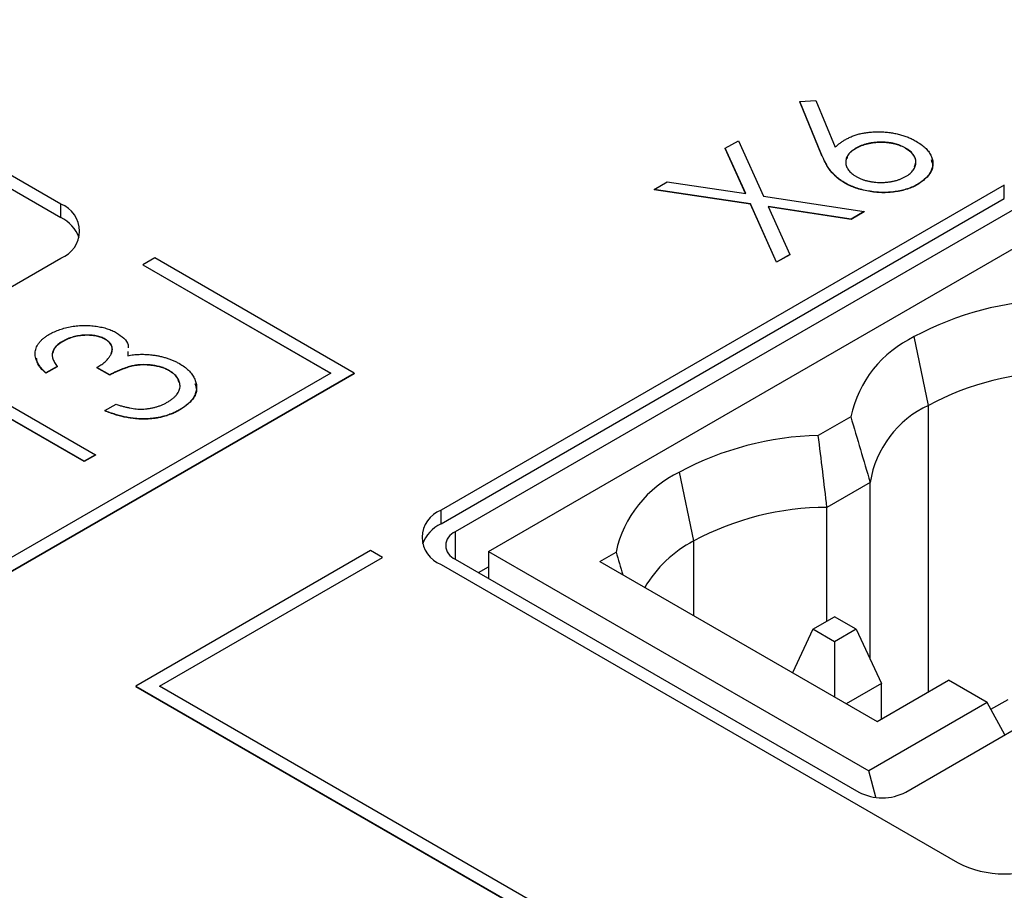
# Model space of a CAD drawing. Header units: millimetres. Extents: x 0 to 420, y 0 to 297.
# Tile 102 of 106: x 357 to 365, y 254 to 261. Entities that reach past the tile are written whole.
import ezdxf

# ---------------------------------------------------------------- set-up
doc = ezdxf.new("R2010")
doc.units = ezdxf.units.MM

msp = doc.modelspace()

# ---------------------------------------------------------------- linework, layer by layer
at = {"color": 7, "linetype": 'Continuous', "lineweight": 25}
for p, q in [((357.6457, 259.4172), (353.6506, 261.7236)), ((353.6506, 261.6215), (357.6457, 259.3151)), ((363.2113, 260.1885), (363.3325, 260.1971)), ((363.3764, 259.791), (363.2113, 260.1885)), ((363.2113, 260.1885), (363.2113, 260.1865)), ((363.3764, 259.789), (363.2113, 260.1865)), ((363.3325, 260.1971), (363.4785, 259.8456)), ((362.6505, 259.8371), (362.7496, 259.8943)), ((362.7496, 259.8943), (362.9388, 259.4754)), ((362.8047, 259.4956), (362.6505, 259.8371)), ((362.6505, 259.8371), (362.6505, 259.835)), ((362.8037, 259.4957), (362.6505, 259.835)), ((363.3764, 259.791), (363.3764, 259.789)), ((363.6341, 259.8372), (363.6341, 259.8351)), ((364.0092, 259.8387), (364.0092, 259.8367)), ((364.7522, 259.5601), (360.5095, 257.1109)), ((362.114, 259.5274), (362.2131, 259.5846)), ((362.2131, 259.5846), (362.8047, 259.4956)), ((363.5501, 259.5776), (363.5501, 259.5755)), ((364.1007, 259.5665), (364.1007, 259.5645)), ((364.7522, 259.458), (364.7522, 259.5601)), ((362.8397, 259.4182), (362.114, 259.5274)), ((362.114, 259.5274), (362.114, 259.5253)), ((362.8397, 259.4162), (362.114, 259.5253)), ((357.6457, 259.3151), (357.6457, 259.4172)), ((360.5095, 257.0088), (364.7522, 259.458)), ((363.0374, 258.9804), (362.8397, 259.4182)), ((362.8397, 259.4182), (362.8397, 259.4162)), ((363.0374, 258.9784), (362.8397, 259.4162)), ((362.9388, 259.4754), (363.697, 259.3612)), ((364.8588, 259.3964), (360.6162, 256.9472)), ((363.5979, 259.304), (362.9739, 259.3979)), ((362.9739, 259.3979), (363.1365, 259.0377)), ((363.5979, 259.3019), (362.9749, 259.3957)), ((363.697, 259.3612), (363.5979, 259.304)), ((363.697, 259.3592), (363.5979, 259.3019)), ((363.697, 259.3612), (363.697, 259.3592)), ((363.5979, 259.304), (363.5979, 259.3019)), ((360.8676, 256.7999), (365.1103, 259.2492)), ((332.1899, 244.3137), (357.6457, 259.009)), ((358.3528, 259.011), (358.2644, 258.96)), ((359.8554, 258.1436), (358.3528, 259.011)), ((363.1365, 259.0377), (363.0374, 258.9804)), ((363.1365, 259.0356), (363.0374, 258.9784)), ((363.0374, 258.9804), (363.0374, 258.9784)), ((363.1365, 259.0377), (363.1365, 259.0356)), ((358.2644, 258.96), (359.6787, 258.1436)), ((358.2644, 258.96), (358.2644, 258.958)), ((358.2644, 258.958), (359.6769, 258.1426)), ((357.6578, 258.3821), (357.6578, 258.3801)), ((357.9808, 258.3992), (357.9808, 258.3972)), ((364.1804, 257.9001), (364.0744, 258.4185)), ((358.1516, 258.3062), (358.151, 258.2748)), ((358.1516, 258.3042), (358.151, 258.2728)), ((357.6182, 258.1932), (357.5343, 258.1447)), ((357.6182, 258.1911), (357.5343, 258.1427)), ((357.6182, 258.1932), (357.6182, 258.1911)), ((358.014, 258.1308), (357.9181, 258.1862)), ((357.9181, 258.1862), (357.9181, 258.1842)), ((358.014, 258.1288), (357.9181, 258.1842)), ((358.4637, 258.162), (358.4637, 258.16)), ((359.6787, 258.1436), (333.6925, 243.1421)), ((333.6925, 243.0401), (359.8554, 258.1436)), ((333.6925, 243.038), (359.8554, 258.1416)), ((357.5343, 258.1447), (357.5343, 258.1427)), ((358.014, 258.1308), (358.014, 258.1288)), ((359.8554, 258.1436), (359.8554, 258.1416)), ((356.9706, 258.0685), (357.9061, 257.5285)), ((357.8221, 257.4801), (356.9826, 257.9647)), ((357.8221, 257.478), (356.9826, 257.9626)), ((357.978, 257.8608), (358.062, 257.9093)), ((357.978, 257.8608), (357.978, 257.8588)), ((358.5422, 257.8681), (358.5422, 257.866)), ((363.5956, 257.8155), (363.351, 257.6743)), ((357.9061, 257.5285), (357.8221, 257.4801)), ((357.9061, 257.5265), (357.8221, 257.478)), ((357.9061, 257.5285), (357.9061, 257.5265)), ((357.8221, 257.4801), (357.8221, 257.478)), ((362.4127, 256.8796), (362.3066, 257.398)), ((363.7422, 257.3206), (363.4166, 257.1326)), ((363.7422, 255.9884), (363.7422, 257.3206)), ((363.4166, 256.2761), (363.4166, 257.1326)), ((360.5095, 257.0088), (360.5095, 257.1109)), ((359.9792, 256.8067), (358.2114, 255.7862)), ((358.3882, 255.7862), (360.0676, 256.7557)), ((358.39, 255.7852), (360.0676, 256.7537)), ((360.0676, 256.7557), (359.9792, 256.8067)), ((360.0676, 256.7557), (360.0676, 256.7537)), ((360.6162, 256.7431), (363.6567, 254.9878)), ((360.8676, 256.7999), (360.8676, 256.598)), ((360.8676, 256.7999), (363.7314, 255.1467)), ((361.7055, 256.7244), (361.8279, 256.795)), ((360.5095, 256.7027), (364.3986, 254.4575)), ((360.793, 256.641), (360.8676, 256.6841)), ((361.7055, 256.7244), (363.7933, 255.5192)), ((363.3092, 256.2141), (363.4733, 256.3088)), ((363.6374, 256.2141), (363.4733, 256.3088)), ((363.3092, 256.2141), (363.1572, 255.8864)), ((363.4733, 256.1194), (363.3092, 256.2141)), ((363.6374, 256.2141), (363.4733, 256.1194)), ((363.6374, 256.2141), (363.8269, 255.8058)), ((363.4733, 256.1194), (363.4733, 255.7039)), ((364.0103, 254.9878), (365.7781, 256.0083)), ((358.2114, 255.7862), (358.2114, 255.7842)), ((358.2114, 255.7862), (365.2825, 251.7042)), ((358.2114, 255.7842), (365.2825, 251.7022)), ((365.2825, 251.8062), (358.3882, 255.7862)), ((363.8269, 255.8058), (363.5618, 255.6528)), ((363.7933, 255.5192), (364.3324, 255.8305)), ((363.8269, 255.5386), (363.8269, 255.8058)), ((364.6241, 255.6621), (364.3324, 255.8305)), ((364.6241, 255.6621), (363.7314, 255.1467)), ((364.7559, 255.4182), (364.6241, 255.6621)), ((364.6516, 255.6112), (364.7809, 255.6858)), ((363.7843, 254.9484), (363.7314, 255.1467))]:
    msp.add_line(p, q, dxfattribs=at)
at = {"color": 8, "linetype": 'Continuous', "lineweight": 25}
for p, q in [((364.1804, 255.7427), (364.1804, 257.9001)), ((360.6162, 256.9472), (360.6162, 256.7431)), ((362.4127, 256.3162), (362.4127, 256.8796))]:
    msp.add_line(p, q, dxfattribs=at)
at = {"color": 7, "linetype": 'Continuous', "lineweight": 25}
for centre, radius, start, end in [((357.5683, 259.2131), 0.2183, 290.78342, 69.21658), ((357.5267, 259.0681), 0.2742, 20.03632, 64.27148), ((365.1743, 256.3735), 2.322, 91.36917, 118.2739), ((364.4494, 257.6292), 0.8739, 115.41364, 167.68634), ((365.1893, 256.0153), 2.1378, 90.13123, 118.15797), ((364.5065, 257.1981), 0.7741, 114.91165, 170.89561), ((363.4065, 255.353), 2.322, 91.36917, 118.2739), ((362.6816, 256.6087), 0.8739, 115.41364, 167.68634), ((363.4215, 254.9948), 2.1378, 90.13123, 118.15797), ((360.587, 256.9068), 0.2183, 110.78342, 249.21658), ((360.6285, 256.7618), 0.2742, 115.72852, 159.96368), ((360.6549, 256.8452), 0.1092, 110.78342, 249.21658), ((362.8486, 256.0508), 0.9364, 117.74484, 149.27613), ((363.8335, 255.329), 0.3843, 242.60967, 297.39033), ((364.7522, 255.1399), 0.7685, 242.60967, 297.39033)]:
    msp.add_arc(centre, radius, start, end, dxfattribs=at)
for points, knots in [([(363.5574, 259.9037), (363.5664, 259.9086), (363.584, 259.9182), (363.613, 259.9304), (363.6432, 259.9408), (363.6751, 259.9489), (363.7085, 259.9551), (363.7434, 259.9594), (363.7798, 259.9615), (363.8173, 259.9616), (363.8548, 259.9597), (363.8917, 259.9558), (363.9276, 259.95), (363.962, 259.9418), (363.9958, 259.9322), (364.0277, 259.9199), (364.0591, 259.9062), (364.0783, 259.8955), (364.0881, 259.8901)], [0, 0, 0, 0, 0.062339, 0.122582, 0.181789, 0.24035, 0.299245, 0.359127, 0.420897, 0.484559, 0.548791, 0.611907, 0.674468, 0.737282, 0.800455, 0.865025, 0.931416, 1, 1, 1, 1]), ([(363.4785, 259.8456), (363.4847, 259.8511), (363.4967, 259.8618), (363.5162, 259.8768), (363.5361, 259.8909), (363.5504, 259.8995), (363.5574, 259.9037)], [0, 0, 0, 0, 0.263712, 0.516783, 0.761952, 1, 1, 1, 1]), ([(364.0092, 259.8387), (364.0026, 259.8423), (363.9897, 259.8492), (363.9689, 259.8585), (363.9469, 259.8662), (363.9237, 259.8723), (363.8998, 259.8773), (363.8747, 259.8806), (363.8487, 259.8827), (363.8219, 259.8832), (363.7953, 259.8823), (363.7691, 259.8802), (363.7441, 259.8765), (363.72, 259.8713), (363.6969, 259.865), (363.6747, 259.8572), (363.6537, 259.8478), (363.6407, 259.8408), (363.6341, 259.8372)], [0, 0, 0, 0, 0.064835, 0.126968, 0.188407, 0.249265, 0.309752, 0.371059, 0.434039, 0.498274, 0.563019, 0.625618, 0.68768, 0.748472, 0.809713, 0.871768, 0.934531, 1, 1, 1, 1]), ([(364.0092, 259.8367), (364.0026, 259.8402), (363.9897, 259.8472), (363.9689, 259.8564), (363.9469, 259.8642), (363.9237, 259.8703), (363.8998, 259.8753), (363.8747, 259.8785), (363.8487, 259.8807), (363.8219, 259.8811), (363.7953, 259.8803), (363.7691, 259.8782), (363.7441, 259.8745), (363.72, 259.8693), (363.6969, 259.8629), (363.6747, 259.8551), (363.6537, 259.8458), (363.6407, 259.8387), (363.6341, 259.8351)], [0, 0, 0, 0, 0.064835, 0.126968, 0.188407, 0.249265, 0.309752, 0.371059, 0.434039, 0.498274, 0.563019, 0.625618, 0.68768, 0.748472, 0.809713, 0.871768, 0.934531, 1, 1, 1, 1]), ([(364.0881, 259.8901), (364.1008, 259.8823), (364.1256, 259.867), (364.1564, 259.8414), (364.1812, 259.8146), (364.1991, 259.7864), (364.2107, 259.7573), (364.215, 259.7279), (364.2123, 259.6982), (364.2025, 259.6687), (364.1863, 259.6402), (364.1641, 259.6133), (364.1357, 259.5884), (364.1124, 259.5739), (364.1007, 259.5665)], [0, 0, 0, 0, 0.088772, 0.174453, 0.257881, 0.340986, 0.423693, 0.504646, 0.586312, 0.669937, 0.753569, 0.835378, 0.917127, 1, 1, 1, 1]), ([(363.5501, 259.5776), (363.5407, 259.5833), (363.5216, 259.5949), (363.4962, 259.6146), (363.4725, 259.6361), (363.4504, 259.6599), (363.4297, 259.6868), (363.4109, 259.7178), (363.3924, 259.7528), (363.3819, 259.7778), (363.3764, 259.791)], [0, 0, 0, 0, 0.098705, 0.201479, 0.307735, 0.418738, 0.540143, 0.676765, 0.830018, 1, 1, 1, 1]), ([(363.5501, 259.5755), (363.5407, 259.5812), (363.5216, 259.5929), (363.4962, 259.6126), (363.4725, 259.6341), (363.4504, 259.6579), (363.4297, 259.6848), (363.4109, 259.7157), (363.3924, 259.7508), (363.3819, 259.7758), (363.3764, 259.789)], [0, 0, 0, 0, 0.098705, 0.201479, 0.307735, 0.418738, 0.540143, 0.676765, 0.830018, 1, 1, 1, 1]), ([(363.6341, 259.8372), (363.6279, 259.8334), (363.6158, 259.8259), (363.5997, 259.8139), (363.5865, 259.8012), (363.5756, 259.7881), (363.5672, 259.7744), (363.5614, 259.7603), (363.5583, 259.7455), (363.5576, 259.7305), (363.559, 259.7154), (363.5632, 259.7007), (363.5695, 259.6866), (363.5785, 259.673), (363.5895, 259.6598), (363.6031, 259.6473), (363.6189, 259.6352), (363.6312, 259.6278), (363.6374, 259.6241)], [0, 0, 0, 0, 0.065738, 0.129375, 0.191045, 0.252533, 0.312423, 0.373698, 0.435632, 0.499383, 0.563212, 0.625921, 0.687085, 0.747871, 0.809146, 0.871291, 0.93429, 1, 1, 1, 1]), ([(363.6341, 259.8351), (363.6069, 259.818), (363.5718, 259.7958), (363.5689, 259.767), (363.5682, 259.7604)], [0, 0, 0, 0, 0.772465, 1, 1, 1, 1]), ([(364.0088, 259.6243), (364.0149, 259.6281), (364.0269, 259.6355), (364.0429, 259.6474), (364.0559, 259.6601), (364.0672, 259.6732), (364.0756, 259.687), (364.0816, 259.7014), (364.0851, 259.7163), (364.0864, 259.7316), (364.0854, 259.7469), (364.0818, 259.7617), (364.0759, 259.7761), (364.067, 259.7898), (364.0564, 259.803), (364.0432, 259.8156), (364.0273, 259.8275), (364.0153, 259.8349), (364.0092, 259.8387)], [0, 0, 0, 0, 0.064869, 0.127649, 0.189104, 0.250166, 0.311282, 0.372891, 0.435628, 0.50057, 0.565038, 0.627775, 0.689384, 0.750226, 0.810896, 0.872351, 0.935131, 1, 1, 1, 1]), ([(364.0761, 259.701), (364.0809, 259.7152), (364.0915, 259.7466), (364.0671, 259.7962), (364.0285, 259.8232), (364.0092, 259.8367)], [0, 0, 0, 0, 0.292092, 0.645943, 1, 1, 1, 1]), ([(364.2003, 259.7512), (364.2062, 259.7361), (364.2222, 259.6952), (364.1858, 259.6264), (364.129, 259.5851), (364.1007, 259.5645)], [0, 0, 0, 0, 0.224847, 0.612516, 1, 1, 1, 1]), ([(364.1007, 259.5665), (364.0884, 259.5599), (364.0641, 259.5469), (364.0225, 259.5311), (363.9777, 259.5188), (363.9299, 259.5101), (363.8804, 259.505), (363.8299, 259.5038), (363.779, 259.5072), (363.7284, 259.5145), (363.6792, 259.5253), (363.6325, 259.5393), (363.589, 259.5567), (363.5631, 259.5706), (363.5501, 259.5776)], [0, 0, 0, 0, 0.081837, 0.162094, 0.242323, 0.324078, 0.406317, 0.487654, 0.570664, 0.655965, 0.742227, 0.827374, 0.912987, 1, 1, 1, 1]), ([(364.1007, 259.5645), (364.0884, 259.5579), (364.0641, 259.5448), (364.0225, 259.5291), (363.9777, 259.5167), (363.9299, 259.508), (363.8804, 259.5029), (363.8299, 259.5017), (363.779, 259.5052), (363.7284, 259.5125), (363.6792, 259.5232), (363.6325, 259.5373), (363.589, 259.5546), (363.5631, 259.5685), (363.5501, 259.5755)], [0, 0, 0, 0, 0.081837, 0.162094, 0.242323, 0.324078, 0.406317, 0.487654, 0.570664, 0.655965, 0.742227, 0.827374, 0.912987, 1, 1, 1, 1]), ([(363.6374, 259.6241), (363.6439, 259.6206), (363.6568, 259.6136), (363.6775, 259.6044), (363.6993, 259.5968), (363.7222, 259.5906), (363.7461, 259.5857), (363.7709, 259.5823), (363.7967, 259.5802), (363.8231, 259.5796), (363.8496, 259.5802), (363.8755, 259.5824), (363.9003, 259.5859), (363.9242, 259.5906), (363.9468, 259.5971), (363.9688, 259.6046), (363.9895, 259.6138), (364.0023, 259.6208), (364.0088, 259.6243)], [0, 0, 0, 0, 0.064886, 0.127683, 0.189154, 0.24984, 0.310972, 0.372598, 0.435352, 0.499837, 0.564322, 0.627589, 0.689214, 0.749768, 0.810846, 0.872317, 0.935114, 1, 1, 1, 1]), ([(357.5607, 258.4369), (357.5727, 258.4434), (357.5966, 258.4563), (357.6372, 258.4721), (357.6806, 258.485), (357.7264, 258.4946), (357.7734, 258.501), (357.8206, 258.5035), (357.8672, 258.5023), (357.9127, 258.4974), (357.956, 258.4892), (357.9962, 258.4782), (358.0332, 258.4646), (358.0545, 258.4532), (358.0652, 258.4475)], [0, 0, 0, 0, 0.088138, 0.174789, 0.261254, 0.348871, 0.435365, 0.519006, 0.601705, 0.684367, 0.766025, 0.844873, 0.922249, 1, 1, 1, 1]), ([(358.0652, 258.4475), (358.0847, 258.4342), (358.1236, 258.4076), (358.1558, 258.3667), (358.153, 258.3414), (358.1522, 258.3335)], [0, 0, 0, 0, 0.408953, 0.817456, 1, 1, 1, 1]), ([(357.5343, 258.1447), (357.5271, 258.1514), (357.5132, 258.1645), (357.4953, 258.1847), (357.4804, 258.2047), (357.4687, 258.2247), (357.4602, 258.2445), (357.4547, 258.2642), (357.4522, 258.2838), (357.4533, 258.3032), (357.4569, 258.3222), (357.4635, 258.3406), (357.4727, 258.3583), (357.4847, 258.3755), (357.4996, 258.3919), (357.5172, 258.4076), (357.5374, 258.4229), (357.5529, 258.4322), (357.5607, 258.4369)], [0, 0, 0, 0, 0.074295, 0.1449, 0.213196, 0.279116, 0.343096, 0.40533, 0.466938, 0.527733, 0.587871, 0.646464, 0.70425, 0.762125, 0.819983, 0.878466, 0.938496, 1, 1, 1, 1]), ([(357.6578, 258.3821), (357.6481, 258.3761), (357.6293, 258.3645), (357.6076, 258.3445), (357.5916, 258.3236), (357.5839, 258.3051), (357.5812, 258.2897), (357.5808, 258.2776), (357.5824, 258.2649), (357.5857, 258.2516), (357.5914, 258.2378), (357.5982, 258.2233), (357.6073, 258.2084), (357.6145, 258.1983), (357.6182, 258.1932)], [0, 0, 0, 0, 0.120057, 0.23357, 0.343806, 0.454347, 0.511284, 0.570579, 0.632128, 0.698453, 0.767409, 0.840484, 0.917825, 1, 1, 1, 1]), ([(357.6578, 258.3801), (357.6353, 258.3655), (357.5968, 258.3403), (357.5897, 258.3074), (357.5867, 258.2936)], [0, 0, 0, 0, 0.58317, 1, 1, 1, 1]), ([(357.9808, 258.3992), (357.9758, 258.402), (357.9659, 258.4075), (357.949, 258.4141), (357.9316, 258.4201), (357.9127, 258.4243), (357.893, 258.4276), (357.8721, 258.4296), (357.8502, 258.4304), (357.8276, 258.4303), (357.8047, 258.4286), (357.782, 258.4258), (357.7599, 258.4217), (357.7382, 258.4164), (357.7172, 258.4096), (357.6967, 258.4017), (357.6767, 258.3926), (357.6642, 258.3857), (357.6578, 258.3821)], [0, 0, 0, 0, 0.057377, 0.114021, 0.169626, 0.225575, 0.281802, 0.340302, 0.400704, 0.464088, 0.528456, 0.592239, 0.656636, 0.721572, 0.788072, 0.85622, 0.926477, 1, 1, 1, 1]), ([(357.9808, 258.3972), (357.9758, 258.3999), (357.9659, 258.4054), (357.949, 258.4121), (357.9316, 258.4181), (357.9127, 258.4222), (357.893, 258.4256), (357.8721, 258.4276), (357.8502, 258.4284), (357.8276, 258.4283), (357.8047, 258.4266), (357.782, 258.4238), (357.7599, 258.4196), (357.7382, 258.4144), (357.7172, 258.4076), (357.6967, 258.3996), (357.6767, 258.3905), (357.6642, 258.3836), (357.6578, 258.3801)], [0, 0, 0, 0, 0.057377, 0.114021, 0.169626, 0.225575, 0.281802, 0.340302, 0.400704, 0.464088, 0.528456, 0.592239, 0.656636, 0.721572, 0.788072, 0.85622, 0.926477, 1, 1, 1, 1]), ([(357.9181, 258.1862), (357.9282, 258.1924), (357.9482, 258.2044), (357.9738, 258.2241), (357.9954, 258.2446), (358.0124, 258.2655), (358.025, 258.2862), (358.0329, 258.3061), (358.0352, 258.3248), (358.0327, 258.3424), (358.0254, 258.3585), (358.0144, 258.3734), (357.9998, 258.3873), (357.9872, 258.3952), (357.9808, 258.3992)], [0, 0, 0, 0, 0.105784, 0.207983, 0.306967, 0.404445, 0.496422, 0.580315, 0.657939, 0.730247, 0.799039, 0.865603, 0.932319, 1, 1, 1, 1]), ([(358.0257, 258.2926), (358.0306, 258.3103), (358.0384, 258.3381), (358.0144, 258.3742), (357.992, 258.3895), (357.9808, 258.3972)], [0, 0, 0, 0, 0.467439, 0.73377, 1, 1, 1, 1]), ([(357.5343, 258.1427), (357.5062, 258.1685), (357.4677, 258.2041), (357.4646, 258.2452), (357.4638, 258.2564)], [0, 0, 0, 0, 0.727357, 1, 1, 1, 1]), ([(358.151, 258.2748), (358.1649, 258.2773), (358.1925, 258.2823), (358.2356, 258.2852), (358.2792, 258.2857), (358.308, 258.2831), (358.3226, 258.2818)], [0, 0, 0, 0, 0.250371, 0.498095, 0.745866, 1, 1, 1, 1]), ([(358.3226, 258.2818), (358.3329, 258.2806), (358.3534, 258.2782), (358.3831, 258.2728), (358.4119, 258.2663), (358.4395, 258.2585), (358.4663, 258.2496), (358.4918, 258.2393), (358.5166, 258.228), (358.5319, 258.2194), (358.5396, 258.2151)], [0, 0, 0, 0, 0.126046, 0.250947, 0.373622, 0.497176, 0.620273, 0.744382, 0.87147, 1, 1, 1, 1]), ([(358.4637, 258.162), (358.4547, 258.1669), (358.4368, 258.1766), (358.4056, 258.1879), (358.3721, 258.197), (358.3364, 258.2035), (358.2995, 258.207), (358.2626, 258.2077), (358.2261, 258.2053), (358.196, 258.2007), (358.1716, 258.1952), (358.1522, 258.1898), (358.1318, 258.1829), (358.1103, 258.175), (358.0876, 258.1658), (358.064, 258.1553), (358.0391, 258.1436), (358.0226, 258.1352), (358.014, 258.1308)], [0, 0, 0, 0, 0.072474, 0.144318, 0.216242, 0.29025, 0.363739, 0.435884, 0.506985, 0.579718, 0.618389, 0.660844, 0.706661, 0.757283, 0.811175, 0.869969, 0.932717, 1, 1, 1, 1]), ([(358.4637, 258.16), (358.4547, 258.1648), (358.4368, 258.1745), (358.4056, 258.1859), (358.3721, 258.195), (358.3364, 258.2014), (358.2995, 258.205), (358.2626, 258.2057), (358.2261, 258.2033), (358.196, 258.1986), (358.1716, 258.1932), (358.1522, 258.1878), (358.1318, 258.1809), (358.1103, 258.173), (358.0876, 258.1638), (358.064, 258.1533), (358.0391, 258.1416), (358.0226, 258.1332), (358.014, 258.1288)], [0, 0, 0, 0, 0.072474, 0.144318, 0.216242, 0.29025, 0.363739, 0.435884, 0.506985, 0.579718, 0.618389, 0.660844, 0.706661, 0.757283, 0.811175, 0.869969, 0.932717, 1, 1, 1, 1]), ([(358.4478, 257.9243), (358.4555, 257.929), (358.4706, 257.938), (358.49, 257.9527), (358.5071, 257.9675), (358.5204, 257.983), (358.5314, 257.9987), (358.5385, 258.0149), (358.5432, 258.0314), (358.5444, 258.0482), (358.5429, 258.0647), (358.5389, 258.0807), (358.5328, 258.096), (358.5239, 258.1107), (358.5127, 258.1246), (358.4986, 258.1378), (358.4826, 258.1505), (358.4701, 258.1581), (358.4637, 258.162)], [0, 0, 0, 0, 0.0726235, 0.1417007, 0.2082316, 0.2730684, 0.3365168, 0.3992396, 0.4619068, 0.5250932, 0.5878927, 0.6483646, 0.707337, 0.7655509, 0.8231202, 0.8812285, 0.9400348, 1, 1, 1, 1]), ([(358.5358, 258.0746), (358.5324, 258.0875), (358.5237, 258.1199), (358.4863, 258.1449), (358.4637, 258.16)], [0, 0, 0, 0, 0.398465, 1, 1, 1, 1]), ([(358.5396, 258.2151), (358.5523, 258.2073), (358.5775, 258.1917), (358.608, 258.1649), (358.6337, 258.1361), (358.6526, 258.1053), (358.665, 258.0735), (358.6701, 258.0415), (358.6669, 258.0097), (358.6564, 257.9785), (358.6386, 257.9483), (358.6136, 257.9195), (358.5817, 257.8924), (358.5556, 257.8763), (358.5422, 257.8681)], [0, 0, 0, 0, 0.082854, 0.165106, 0.248313, 0.333266, 0.418113, 0.500689, 0.581947, 0.664032, 0.746491, 0.82907, 0.912802, 1, 1, 1, 1]), ([(358.655, 258.0647), (358.661, 258.0486), (358.6772, 258.0047), (358.6357, 257.9314), (358.5734, 257.8878), (358.5422, 257.866)], [0, 0, 0, 0, 0.223913, 0.611816, 1, 1, 1, 1]), ([(358.5422, 257.8681), (358.5328, 257.8629), (358.5141, 257.8526), (358.4842, 257.839), (358.453, 257.8276), (358.4212, 257.8178), (358.388, 257.8103), (358.354, 257.8044), (358.3188, 257.8006), (358.2827, 257.799), (358.2459, 257.7991), (358.2086, 257.8015), (358.1711, 257.8062), (358.133, 257.8126), (358.0947, 257.8217), (358.056, 257.8327), (358.0165, 257.8455), (357.9911, 257.8556), (357.978, 257.8608)], [0, 0, 0, 0, 0.063183, 0.124187, 0.183594, 0.241204, 0.298335, 0.355221, 0.412604, 0.470717, 0.529838, 0.589927, 0.651567, 0.715126, 0.781442, 0.850914, 0.923455, 1, 1, 1, 1]), ([(358.5422, 257.866), (358.5328, 257.8608), (358.5141, 257.8506), (358.4842, 257.837), (358.453, 257.8256), (358.4212, 257.8157), (358.388, 257.8082), (358.354, 257.8024), (358.3188, 257.7986), (358.2827, 257.7969), (358.2459, 257.7971), (358.2086, 257.7995), (358.1711, 257.8042), (358.133, 257.8106), (358.0947, 257.8197), (358.056, 257.8306), (358.0165, 257.8434), (357.9911, 257.8536), (357.978, 257.8588)], [0, 0, 0, 0, 0.063183, 0.124187, 0.183594, 0.241204, 0.298335, 0.355221, 0.412604, 0.470717, 0.529838, 0.589927, 0.651567, 0.715126, 0.781442, 0.850914, 0.923455, 1, 1, 1, 1]), ([(358.062, 257.9093), (358.0711, 257.9062), (358.0888, 257.9003), (358.1157, 257.8927), (358.1415, 257.8861), (358.1663, 257.8809), (358.1902, 257.8768), (358.2133, 257.8742), (358.2355, 257.8724), (358.25, 257.8726), (358.257, 257.8726)], [0, 0, 0, 0, 0.152217, 0.296177, 0.431862, 0.55851, 0.677785, 0.79096, 0.898105, 1, 1, 1, 1]), ([(358.257, 257.8726), (358.2657, 257.873), (358.2831, 257.8737), (358.3087, 257.8766), (358.3337, 257.8808), (358.358, 257.8866), (358.3815, 257.8939), (358.4044, 257.9026), (358.4269, 257.9127), (358.4407, 257.9204), (358.4478, 257.9243)], [0, 0, 0, 0, 0.121191, 0.241389, 0.361706, 0.482773, 0.605888, 0.732534, 0.863641, 1, 1, 1, 1])]:
    msp.add_open_spline(points, degree=3, knots=knots, dxfattribs=at)
for points in [[(363.5956, 257.8155), (363.6441, 257.6503), (363.6929, 257.4853), (363.7422, 257.3206)], [(363.4166, 257.1326), (363.3951, 257.3134), (363.3732, 257.4939), (363.351, 257.6743)], [(361.8279, 256.795), (361.8445, 256.7383), (361.8612, 256.6816), (361.8779, 256.6249)]]:
    msp.add_open_spline(points, degree=3, dxfattribs=at)

doc.saveas('drawing.dxf')
